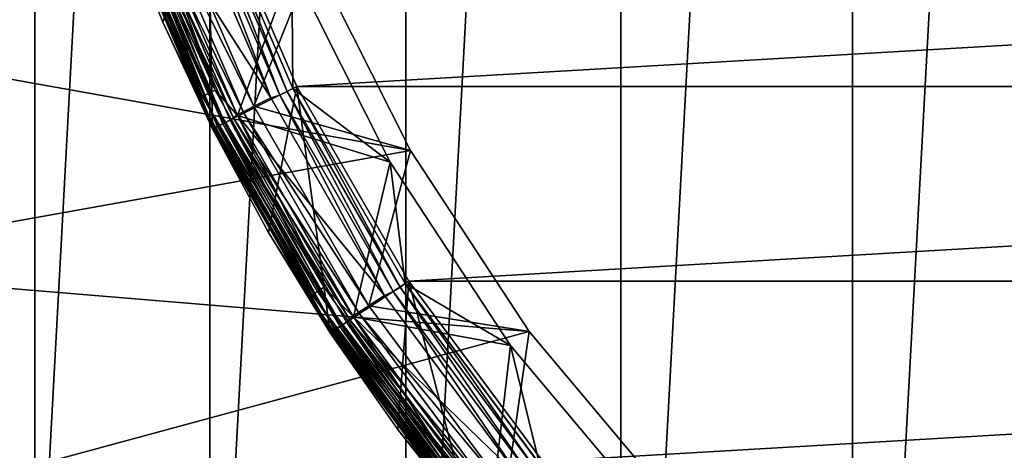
# Model space of a CAD drawing. Header units: metres. Extents: x -28 to 237, y -27 to 27.
# Tile 4 of 51: x -21.26 to -10.8, y -13.06 to -8.49. Entities that reach past the tile are written whole.
import ezdxf

# ---------------------------------------------------------------- set-up
doc = ezdxf.new("R2010")
doc.units = ezdxf.units.M
doc.layers.add('solid_10151043_XXX', color=7, linetype='CONTINUOUS')

msp = doc.modelspace()

# ---------------------------------------------------------------- linework, layer by layer
at = {"layer": 'solid_10151043_XXX'}
for points in [[(-9.811584, 24.616718, -10.5), (-9.811584, -24.616718, -10.5), (-12.416398, -23.411173, -10.5)], [(-12.416398, 23.411173, -10.5), (-9.811584, 24.616718, -10.5), (-12.416398, -23.411173, -10.5)], [(-12.416398, 23.411173, -10.5), (-12.416398, -23.411173, -10.5), (-14.875552, -21.930981, -10.5)], [(-14.875552, 21.930981, -10.5), (-12.416398, 23.411173, -10.5), (-14.875552, -21.930981, -10.5)], [(-14.875552, 21.930981, -10.5), (-14.875552, -21.930981, -10.5), (-17.160183, -20.193516, -10.5)], [(-17.160183, 20.193516, -10.5), (-14.875552, 21.930981, -10.5), (-17.160183, -20.193516, -10.5)], [(-17.160183, 20.193516, -10.5), (-17.160183, -20.193516, -10.5), (-19.243534, -18.219122, -10.5)], [(-19.243534, 18.219122, -10.5), (-17.160183, 20.193516, -10.5), (-19.243534, -18.219122, -10.5)], [(-19.243534, 18.219122, -10.5), (-19.243534, -18.219122, -10.5), (-21.101072, -16.031057, -10.5)], [(-21.101072, 16.031057, -10.5), (-19.243534, 18.219122, -10.5), (-21.101072, -16.031057, -10.5)], [(-21.101072, 16.031057, -10.5), (-21.101072, -16.031057, -10.5), (-22.711102, -13.654884, -10.5)], [(-22.711102, 13.654884, -10.5), (-21.101072, 16.031057, -10.5), (-22.711102, -13.654884, -10.5)], [(-20.279715, -7.096179, 213.457565), (-20.239517, -7.082113, 213.37381), (-19.319309, -9.303689, 213.37381)], [(-19.357679, -9.322167, 213.457565), (-20.203392, -7.353433, 213.550003), (-20.279715, -7.096179, 213.457565)], [(-19.357679, -9.322167, 213.457565), (-20.279715, -7.096179, 213.457565), (-19.319309, -9.303689, 213.37381)], [(-20.239517, -7.082113, 213.37381), (-20.176838, -7.060181, 213.307358), (-19.259481, -9.274878, 213.307358)], [(-19.319309, -9.303689, 213.37381), (-20.239517, -7.082113, 213.37381), (-19.259481, -9.274878, 213.307358)], [(-19.263676, -7.011474, 269.450012), (-20.203392, -7.353433, 268.450012), (-19.741646, -8.515715, 268.450012)], [(-20.176838, -7.060181, 213.307358), (-20.09783, -7.032535, 213.264679), (-19.184065, -9.238559, 213.264679)], [(-19.259481, -9.274878, 213.307358), (-20.176838, -7.060181, 213.307358), (-19.184065, -9.238559, 213.264679)], [(-19.184065, -9.238559, 213.264679), (-20.09783, -7.032535, 213.264679), (-19.924528, -7.24246, 213.25)], [(-18.595306, -9.319581, 212.800003), (-19.552156, -7.095972, 212.800003), (-19.928061, -7.232693, 212.800003)], [(-19.263676, -7.011474, 269.450012), (-19.741646, -8.515715, 268.450012), (-19.213102, -9.649182, 268.450012)], [(-19.452482, -7.080125, 212.783157), (-19.552156, -7.095972, 212.800003), (-18.595306, -9.319581, 212.800003)], [(-18.499001, -9.290547, 212.783157), (-19.36974, -7.050009, 212.734467), (-19.452482, -7.080125, 212.783157)], [(-18.499001, -9.290547, 212.783157), (-19.452482, -7.080125, 212.783157), (-18.595306, -9.319581, 212.800003)], [(-19.306789, -7.027387, 212.659561), (-19.36974, -7.050009, 212.734467), (-18.420313, -9.251029, 212.734467)], [(-18.499001, -9.290547, 212.783157), (-18.420313, -9.251029, 212.734467), (-19.36974, -7.050009, 212.734467)], [(-18.360533, -9.221014, 212.659561), (-19.306789, -7.027387, 212.659561), (-18.420313, -9.251029, 212.734467)], [(-19.306763, -7.027467, 212.800003), (-19.306789, -7.027387, 212.659561), (-18.360533, -9.221014, 212.659561)], [(-19.306763, -7.027467, 212.800003), (-18.360533, -9.221014, 212.659561), (-18.360756, -9.220554, 212.800003)], [(-18.371054, -7.924499, 212.800003), (-19.306763, -7.027467, 212.800003), (-18.360756, -9.220554, 212.800003)], [(-18.319479, -9.200363, 269.450012), (-19.263676, -7.011474, 269.450012), (-19.213102, -9.649182, 268.450012)], [(19.263676, -7.011474, 269.450012), (-19.263676, -7.011474, 269.450012), (-18.319479, -9.200363, 269.450012)], [(19.263676, -7.011474, 269.450012), (-18.319479, -9.200363, 269.450012), (18.319479, -9.200363, 269.450012)], [(-19.854675, -7.226511, 0.816902), (-19.740068, -7.164449, 0.8), (-18.774002, -9.409402, 0.8)], [(-18.142965, -7.826375, 0.8), (-18.774002, -9.409402, 0.8), (-19.740068, -7.164449, 0.8)], [(-20.087257, -7.311163, 212.742645), (-20.149656, -7.333875, 212.676178), (-19.162001, -9.623518, 212.676178)], [(-20.140383, -7.3305, 1.049887), (-20.065603, -7.303282, 0.946262), (-19.082067, -9.583374, 0.946262)], [(-20.008598, -7.282534, 212.785324), (-20.087257, -7.311163, 212.742645), (-19.102659, -9.593716, 212.742645)], [(-19.102659, -9.593716, 212.742645), (-20.087257, -7.311163, 212.742645), (-19.162001, -9.623518, 212.676178)], [(-20.065603, -7.303282, 0.946262), (-19.968149, -7.267812, 0.866791), (-18.989389, -9.53683, 0.866791)], [(-19.082067, -9.583374, 0.946262), (-20.065603, -7.303282, 0.946262), (-18.989389, -9.53683, 0.866791)], [(-20.008598, -7.282534, 212.785324), (-18.952829, -9.498959, 212.800003), (-19.928061, -7.232693, 212.800003)], [(-19.027857, -9.556149, 212.785324), (-18.952829, -9.498959, 212.800003), (-20.008598, -7.282534, 212.785324)], [(-19.027857, -9.556149, 212.785324), (-20.008598, -7.282534, 212.785324), (-19.102659, -9.593716, 212.742645)], [(-19.968149, -7.267812, 0.866791), (-19.854675, -7.226511, 0.816902), (-18.881477, -9.482635, 0.816902)], [(-18.989389, -9.53683, 0.866791), (-19.968149, -7.267812, 0.866791), (-18.881477, -9.482635, 0.816902)], [(-18.595306, -9.319581, 212.800003), (-19.928061, -7.232693, 212.800003), (-18.952829, -9.498959, 212.800003)], [(-18.371159, -7.924253, 213.25), (-18.948938, -9.506714, 213.25), (-19.924528, -7.24246, 213.25)], [(-19.184065, -9.238559, 213.264679), (-19.924528, -7.24246, 213.25), (-18.948938, -9.506714, 213.25)], [(-18.881477, -9.482635, 0.816902), (-19.854675, -7.226511, 0.816902), (-18.774002, -9.409402, 0.8)], [(-19.197876, -9.641536, 1.170591), (-20.203392, -7.353432, 1.3), (-20.187382, -7.347606, 1.170591)], [(-20.189676, -7.348441, 212.592438), (-20.203392, -7.353432, 212.5), (-19.213102, -9.649181, 212.5)], [(-20.203392, -7.353432, 212.5), (-20.203392, -7.353432, 1.3), (-19.213102, -9.649181, 1.3)], [(-19.197876, -9.641536, 1.170591), (-19.213102, -9.649181, 1.3), (-20.203392, -7.353432, 1.3)], [(-19.213102, -9.649181, 212.5), (-20.203392, -7.353432, 212.5), (-19.213102, -9.649181, 1.3)], [(-20.203392, -7.353433, 268.450012), (-20.203392, -7.353433, 213.550003), (-19.741646, -8.515715, 213.550003)], [(-19.357679, -9.322167, 213.457565), (-19.741646, -8.515715, 213.550003), (-20.203392, -7.353433, 213.550003)], [(-19.741646, -8.515715, 268.450012), (-20.203392, -7.353433, 268.450012), (-19.741646, -8.515715, 213.550003)], [(-20.149656, -7.333875, 212.676178), (-20.189676, -7.348441, 212.592438), (-19.200058, -9.642632, 212.592438)], [(-19.200058, -9.642632, 212.592438), (-20.189676, -7.348441, 212.592438), (-19.213102, -9.649181, 212.5)], [(-20.187382, -7.347606, 1.170591), (-20.140383, -7.3305, 1.049887), (-19.153181, -9.619089, 1.049887)], [(-19.197876, -9.641536, 1.170591), (-20.187382, -7.347606, 1.170591), (-19.153181, -9.619089, 1.049887)], [(-19.162001, -9.623518, 212.676178), (-20.149656, -7.333875, 212.676178), (-19.200058, -9.642632, 212.592438)], [(-19.153181, -9.619089, 1.049887), (-20.140383, -7.3305, 1.049887), (-19.082067, -9.583374, 0.946262)], [(-25.115917, -8.452258), (-17.111824, -9.879516), (-18.143061, -7.826153)], [(-18.142965, -7.826375, 0.8), (-17.112017, -9.879182, 0.8), (-18.774002, -9.409402, 0.8)], [(-18.143061, -7.826153), (-17.111824, -9.879516), (-18.142965, -7.826375, 0.8)], [(-17.111824, -9.879516), (-17.112017, -9.879182, 0.8), (-18.142965, -7.826375, 0.8)], [(-18.371159, -7.924253, 213.25), (-17.326857, -10.003665, 213.25), (-18.948938, -9.506714, 213.25)], [(-18.371159, -7.924253, 213.25), (-18.371054, -7.924499, 212.800003), (-17.326857, -10.003665, 212.800003)], [(-18.371159, -7.924253, 213.25), (-17.326857, -10.003665, 212.800003), (-17.326857, -10.003665, 213.25)], [(-17.326857, -10.003665, 212.800003), (-18.371054, -7.924499, 212.800003), (-18.360756, -9.220554, 212.800003)], [(-25.115917, -8.452258), (-24.054819, -11.118259), (-17.111824, -9.879516)], [(-19.741646, -8.515715, 268.450012), (-19.741646, -8.515715, 213.550003), (-19.213102, -9.649182, 213.550003)], [(-19.357679, -9.322167, 213.457565), (-19.213102, -9.649182, 213.550003), (-19.741646, -8.515715, 213.550003)], [(-19.213102, -9.649182, 268.450012), (-19.741646, -8.515715, 268.450012), (-19.213102, -9.649182, 213.550003)], [(-18.319479, -9.200363, 269.450012), (-19.213102, -9.649182, 268.450012), (-18.619547, -10.75, 268.450012)], [(-18.319479, -9.200363, 269.450012), (-18.619547, -10.75, 268.450012), (-17.962988, -11.814443, 268.450012)], [(-17.127531, -11.264886, 269.450012), (-18.319479, -9.200363, 269.450012), (-17.962988, -11.814443, 268.450012)], [(18.319479, -9.200363, 269.450012), (-18.319479, -9.200363, 269.450012), (-17.127531, -11.264886, 269.450012)], [(18.319479, -9.200363, 269.450012), (-17.127531, -11.264886, 269.450012), (17.127531, -11.264886, 269.450012)], [(-19.357679, -9.322167, 213.457565), (-19.319309, -9.303689, 213.37381), (-18.156151, -11.408266, 213.37381)], [(-19.319309, -9.303689, 213.37381), (-19.259481, -9.274878, 213.307358), (-18.099926, -11.372937, 213.307358)], [(-18.156151, -11.408266, 213.37381), (-19.319309, -9.303689, 213.37381), (-18.099926, -11.372937, 213.307358)], [(-19.259481, -9.274878, 213.307358), (-19.184065, -9.238559, 213.264679), (-18.029049, -11.328403, 213.264679)], [(-18.099926, -11.372937, 213.307358), (-19.259481, -9.274878, 213.307358), (-18.029049, -11.328403, 213.264679)], [(-18.029049, -11.328403, 213.264679), (-19.184065, -9.238559, 213.264679), (-18.948938, -9.506714, 213.25)], [(-18.499001, -9.290547, 212.783157), (-18.595306, -9.319581, 212.800003), (-17.387245, -11.415942, 212.800003)], [(-17.295349, -11.375331, 212.783157), (-18.420313, -9.251029, 212.734467), (-18.499001, -9.290547, 212.783157)], [(-17.295349, -11.375331, 212.783157), (-18.499001, -9.290547, 212.783157), (-17.387245, -11.415942, 212.800003)], [(-18.360533, -9.221014, 212.659561), (-18.420313, -9.251029, 212.734467), (-17.221783, -11.326944, 212.734467)], [(-17.295349, -11.375331, 212.783157), (-17.221783, -11.326944, 212.734467), (-18.420313, -9.251029, 212.734467)], [(-18.360756, -9.220554, 212.800003), (-18.360533, -9.221014, 212.659561), (-17.166151, -11.289799, 212.659561)], [(-18.360756, -9.220554, 212.800003), (-17.166151, -11.289799, 212.659561), (-17.165821, -11.290299, 212.800003)], [(-17.326857, -10.003665, 212.800003), (-18.360756, -9.220554, 212.800003), (-17.165821, -11.290299, 212.800003)], [(-17.166151, -11.289799, 212.659561), (-18.360533, -9.221014, 212.659561), (-17.221783, -11.326944, 212.734467)], [(-18.192211, -11.430924, 213.457565), (-19.213102, -9.649182, 213.550003), (-19.357679, -9.322167, 213.457565)], [(-18.192211, -11.430924, 213.457565), (-19.357679, -9.322167, 213.457565), (-18.156151, -11.408266, 213.37381)], [(-17.387245, -11.415942, 212.800003), (-18.595306, -9.319581, 212.800003), (-18.952829, -9.498959, 212.800003)], [(-18.881477, -9.482635, 0.816902), (-18.774002, -9.409402, 0.8), (-17.554308, -11.525895, 0.8)], [(-17.112017, -9.879182, 0.8), (-17.554308, -11.525895, 0.8), (-18.774002, -9.409402, 0.8)], [(-19.027857, -9.556149, 212.785324), (-17.721598, -11.635503, 212.800003), (-18.952829, -9.498959, 212.800003)], [(-18.989389, -9.53683, 0.866791), (-18.881477, -9.482635, 0.816902), (-17.652941, -11.610522, 0.816902)], [(-17.387245, -11.415942, 212.800003), (-18.952829, -9.498959, 212.800003), (-17.721598, -11.635503, 212.800003)], [(-17.326857, -10.003665, 213.25), (-17.716501, -11.643259, 213.25), (-18.948938, -9.506714, 213.25)], [(-18.029049, -11.328403, 213.264679), (-18.948938, -9.506714, 213.25), (-17.716501, -11.643259, 213.25)], [(-17.652941, -11.610522, 0.816902), (-18.881477, -9.482635, 0.816902), (-17.554308, -11.525895, 0.8)], [(-19.197876, -9.641536, 1.170591), (-19.153181, -9.619089, 1.049887), (-17.906965, -11.777596, 1.049887)], [(-19.102659, -9.593716, 212.742645), (-19.162001, -9.623518, 212.676178), (-17.915211, -11.78302, 212.676178)], [(-19.153181, -9.619089, 1.049887), (-19.082067, -9.583374, 0.946262), (-17.840479, -11.733868, 0.946262)], [(-17.906965, -11.777596, 1.049887), (-19.153181, -9.619089, 1.049887), (-17.840479, -11.733868, 0.946262)], [(-19.027857, -9.556149, 212.785324), (-19.102659, -9.593716, 212.742645), (-17.859732, -11.746531, 212.742645)], [(-17.859732, -11.746531, 212.742645), (-19.102659, -9.593716, 212.742645), (-17.915211, -11.78302, 212.676178)], [(-19.082067, -9.583374, 0.946262), (-18.989389, -9.53683, 0.866791), (-17.753832, -11.676879, 0.866791)], [(-17.840479, -11.733868, 0.946262), (-19.082067, -9.583374, 0.946262), (-17.753832, -11.676879, 0.866791)], [(-17.789795, -11.700533, 212.785324), (-17.721598, -11.635503, 212.800003), (-19.027857, -9.556149, 212.785324)], [(-17.789795, -11.700533, 212.785324), (-19.027857, -9.556149, 212.785324), (-17.859732, -11.746531, 212.742645)], [(-17.753832, -11.676879, 0.866791), (-18.989389, -9.53683, 0.866791), (-17.652941, -11.610522, 0.816902)], [(-17.948753, -11.805081, 1.170591), (-19.213102, -9.649181, 1.3), (-19.197876, -9.641536, 1.170591)], [(-19.200058, -9.642632, 212.592438), (-19.213102, -9.649181, 212.5), (-17.962988, -11.814442, 212.5)], [(-19.213102, -9.649181, 212.5), (-19.213102, -9.649181, 1.3), (-17.962988, -11.814443, 1.3)], [(-17.948753, -11.805081, 1.170591), (-17.962988, -11.814443, 1.3), (-19.213102, -9.649181, 1.3)], [(-17.962988, -11.814442, 212.5), (-19.213102, -9.649181, 212.5), (-17.962988, -11.814443, 1.3)], [(-19.213102, -9.649182, 268.450012), (-19.213102, -9.649182, 213.550003), (-18.619547, -10.75, 213.550003)], [(-18.192211, -11.430924, 213.457565), (-18.619547, -10.75, 213.550003), (-19.213102, -9.649182, 213.550003)], [(-18.619547, -10.75, 268.450012), (-19.213102, -9.649182, 268.450012), (-18.619547, -10.75, 213.550003)], [(-19.162001, -9.623518, 212.676178), (-19.200058, -9.642632, 212.592438), (-17.950794, -11.806422, 212.592438)], [(-17.950794, -11.806422, 212.592438), (-19.200058, -9.642632, 212.592438), (-17.962988, -11.814442, 212.5)], [(-17.948753, -11.805081, 1.170591), (-19.197876, -9.641536, 1.170591), (-17.906965, -11.777596, 1.049887)], [(-17.915211, -11.78302, 212.676178), (-19.162001, -9.623518, 212.676178), (-17.950794, -11.806422, 212.592438)], [(-24.054819, -11.118259), (-15.849177, -11.799275), (-17.111824, -9.879516)], [(-17.112017, -9.879182, 0.8), (-15.849164, -11.799296, 0.8), (-17.554308, -11.525895, 0.8)], [(-17.111824, -9.879516), (-15.849164, -11.799296, 0.8), (-17.112017, -9.879182, 0.8)], [(-17.111824, -9.879516), (-15.849177, -11.799275), (-15.849164, -11.799296, 0.8)], [(-17.326857, -10.003665, 213.25), (-16.048183, -11.947764, 213.25), (-17.716501, -11.643259, 213.25)], [(-16.048344, -11.947549, 212.800003), (-17.326857, -10.003665, 212.800003), (-17.165821, -11.290299, 212.800003)], [(-17.326857, -10.003665, 213.25), (-17.326857, -10.003665, 212.800003), (-16.048344, -11.947549, 212.800003)], [(-17.326857, -10.003665, 213.25), (-16.048344, -11.947549, 212.800003), (-16.048183, -11.947764, 213.25)], [(-18.619547, -10.75, 268.450012), (-18.619547, -10.75, 213.550003), (-17.962988, -11.814443, 213.550003)], [(-18.192211, -11.430924, 213.457565), (-17.962988, -11.814443, 213.550003), (-18.619547, -10.75, 213.550003)], [(-17.962988, -11.814443, 268.450012), (-18.619547, -10.75, 268.450012), (-17.962988, -11.814443, 213.550003)], [(-24.054819, -11.118259), (-22.711102, -13.654884), (-15.849177, -11.799275)], [(-17.127531, -11.264886, 269.450012), (-17.962988, -11.814443, 268.450012), (-17.245649, -12.83891, 268.450012)], [(-17.127531, -11.264886, 269.450012), (-17.245649, -12.83891, 268.450012), (-16.469955, -13.819934, 268.450012)], [(-17.166151, -11.289799, 212.659561), (-17.221783, -11.326944, 212.734467), (-15.790358, -13.249682, 212.734467)], [(-15.738855, -13.206995, 212.659561), (-17.166151, -11.289799, 212.659561), (-15.790358, -13.249682, 212.734467)], [(-17.165821, -11.290299, 212.800003), (-17.166151, -11.289799, 212.659561), (-15.738855, -13.206995, 212.659561)], [(-17.165821, -11.290299, 212.800003), (-15.738855, -13.206995, 212.659561), (-15.738914, -13.20689, 212.800003)], [(-16.048344, -11.947549, 212.800003), (-17.165821, -11.290299, 212.800003), (-15.738914, -13.20689, 212.800003)], [(-15.703899, -13.17716, 269.450012), (-17.127531, -11.264886, 269.450012), (-16.469955, -13.819934, 268.450012)], [(17.127531, -11.264886, 269.450012), (-17.127531, -11.264886, 269.450012), (-15.703899, -13.17716, 269.450012)], [(17.127531, -11.264886, 269.450012), (-15.703899, -13.17716, 269.450012), (15.703899, -13.17716, 269.450012)], [(-18.156151, -11.408266, 213.37381), (-18.099926, -11.372937, 213.307358), (-16.712751, -13.327974, 213.307358)], [(-18.099926, -11.372937, 213.307358), (-18.029049, -11.328403, 213.264679), (-16.647306, -13.275784, 213.264679)], [(-16.712751, -13.327974, 213.307358), (-18.099926, -11.372937, 213.307358), (-16.647306, -13.275784, 213.264679)], [(-16.647306, -13.275784, 213.264679), (-18.029049, -11.328403, 213.264679), (-17.716501, -11.643259, 213.25)], [(-17.295349, -11.375331, 212.783157), (-17.387245, -11.415942, 212.800003), (-15.942929, -13.358991, 212.800003)], [(-15.857809, -13.306282, 212.783157), (-17.221783, -11.326944, 212.734467), (-17.295349, -11.375331, 212.783157)], [(-15.857809, -13.306282, 212.783157), (-17.295349, -11.375331, 212.783157), (-15.942929, -13.358991, 212.800003)], [(-15.857809, -13.306282, 212.783157), (-15.790358, -13.249682, 212.734467), (-17.221783, -11.326944, 212.734467)], [(-18.192211, -11.430924, 213.457565), (-18.156151, -11.408266, 213.37381), (-16.764669, -13.369377, 213.37381)], [(-16.797966, -13.39593, 213.457565), (-17.962988, -11.814443, 213.550003), (-18.192211, -11.430924, 213.457565)], [(-16.797966, -13.39593, 213.457565), (-18.192211, -11.430924, 213.457565), (-16.764669, -13.369377, 213.37381)], [(-16.764669, -13.369377, 213.37381), (-18.156151, -11.408266, 213.37381), (-16.712751, -13.327974, 213.307358)], [(-15.942929, -13.358991, 212.800003), (-17.387245, -11.415942, 212.800003), (-17.721598, -11.635503, 212.800003)], [(-17.652941, -11.610522, 0.816902), (-17.554308, -11.525895, 0.8), (-16.096115, -13.487576, 0.8)], [(-15.849164, -11.799296, 0.8), (-16.096115, -13.487576, 0.8), (-17.554308, -11.525895, 0.8)], [(-17.789795, -11.700533, 212.785324), (-17.859732, -11.746531, 212.742645), (-16.375282, -13.740493, 212.742645)], [(-17.840479, -11.733868, 0.946262), (-17.753832, -11.676879, 0.866791), (-16.278183, -13.659019, 0.866791)], [(-17.789795, -11.700533, 212.785324), (-16.249435, -13.616013, 212.800003), (-17.721598, -11.635503, 212.800003)], [(-16.311159, -13.686687, 212.785324), (-16.249435, -13.616013, 212.800003), (-17.789795, -11.700533, 212.785324)], [(-16.311159, -13.686687, 212.785324), (-17.789795, -11.700533, 212.785324), (-16.375282, -13.740493, 212.742645)], [(-17.753832, -11.676879, 0.866791), (-17.652941, -11.610522, 0.816902), (-16.185678, -13.581397, 0.816902)], [(-16.278183, -13.659019, 0.866791), (-17.753832, -11.676879, 0.866791), (-16.185678, -13.581397, 0.816902)], [(-15.942929, -13.358991, 212.800003), (-17.721598, -11.635503, 212.800003), (-16.249435, -13.616013, 212.800003)], [(-16.048183, -11.947764, 213.25), (-16.244463, -13.621943, 213.25), (-17.716501, -11.643259, 213.25)], [(-16.647306, -13.275784, 213.264679), (-17.716501, -11.643259, 213.25), (-16.244463, -13.621943, 213.25)], [(-16.185678, -13.581397, 0.816902), (-17.652941, -11.610522, 0.816902), (-16.096115, -13.487576, 0.8)], [(-22.711102, -13.654884), (-14.372199, -13.55947), (-15.849177, -11.799275)], [(-16.456903, -13.808983, 1.170591), (-17.962988, -11.814443, 1.3), (-17.948753, -11.805081, 1.170591)], [(-17.950794, -11.806422, 212.592438), (-17.962988, -11.814442, 212.5), (-16.469957, -13.819933, 212.5)], [(-17.962988, -11.814442, 212.5), (-17.962988, -11.814443, 1.3), (-16.469955, -13.819933, 1.3)], [(-16.469957, -13.819933, 212.5), (-17.962988, -11.814442, 212.5), (-16.469955, -13.819933, 1.3)], [(-16.456903, -13.808983, 1.170591), (-16.469955, -13.819933, 1.3), (-17.962988, -11.814443, 1.3)], [(-17.962988, -11.814443, 268.450012), (-17.962988, -11.814443, 213.550003), (-17.245649, -12.838909, 213.550003)], [(-16.797966, -13.39593, 213.457565), (-17.245649, -12.838909, 213.550003), (-17.962988, -11.814443, 213.550003)], [(-17.245649, -12.83891, 268.450012), (-17.962988, -11.814443, 268.450012), (-17.245649, -12.838909, 213.550003)], [(-17.915211, -11.78302, 212.676178), (-17.950794, -11.806422, 212.592438), (-16.458775, -13.810552, 212.592438)], [(-16.458775, -13.810552, 212.592438), (-17.950794, -11.806422, 212.592438), (-16.469957, -13.819933, 212.5)], [(-17.948753, -11.805081, 1.170591), (-17.906965, -11.777596, 1.049887), (-16.418591, -13.776833, 1.049887)], [(-16.456903, -13.808983, 1.170591), (-17.948753, -11.805081, 1.170591), (-16.418591, -13.776833, 1.049887)], [(-17.859732, -11.746531, 212.742645), (-17.915211, -11.78302, 212.676178), (-16.426149, -13.783176, 212.676178)], [(-16.426149, -13.783176, 212.676178), (-17.915211, -11.78302, 212.676178), (-16.458775, -13.810552, 212.592438)], [(-17.906965, -11.777596, 1.049887), (-17.840479, -11.733868, 0.946262), (-16.35763, -13.72568, 0.946262)], [(-16.418591, -13.776833, 1.049887), (-17.906965, -11.777596, 1.049887), (-16.35763, -13.72568, 0.946262)], [(-16.375282, -13.740493, 212.742645), (-17.859732, -11.746531, 212.742645), (-16.426149, -13.783176, 212.676178)], [(-16.35763, -13.72568, 0.946262), (-17.840479, -11.733868, 0.946262), (-16.278183, -13.659019, 0.866791)], [(-15.849164, -11.799296, 0.8), (-14.372012, -13.559634, 0.8), (-16.096115, -13.487576, 0.8)], [(-15.849177, -11.799275), (-14.372199, -13.55947), (-15.849164, -11.799296, 0.8)], [(-14.372199, -13.55947), (-14.372012, -13.559634, 0.8), (-15.849164, -11.799296, 0.8)], [(-16.048183, -11.947764, 213.25), (-14.552752, -13.729919, 213.25), (-16.244463, -13.621943, 213.25)], [(-14.552805, -13.729863, 212.800003), (-16.048344, -11.947549, 212.800003), (-15.738914, -13.20689, 212.800003)], [(-16.048183, -11.947764, 213.25), (-16.048344, -11.947549, 212.800003), (-14.552805, -13.729863, 212.800003)], [(-16.048183, -11.947764, 213.25), (-14.552805, -13.729863, 212.800003), (-14.552752, -13.729919, 213.25)], [(-17.245649, -12.83891, 268.450012), (-17.245649, -12.838909, 213.550003), (-16.469955, -13.819933, 213.550003)], [(-16.797966, -13.39593, 213.457565), (-16.469955, -13.819933, 213.550003), (-17.245649, -12.838909, 213.550003)], [(-16.469955, -13.819934, 268.450012), (-17.245649, -12.83891, 268.450012), (-16.469955, -13.819933, 213.550003)]]:
    msp.add_3dface(points, dxfattribs=at)

doc.saveas('drawing.dxf')
